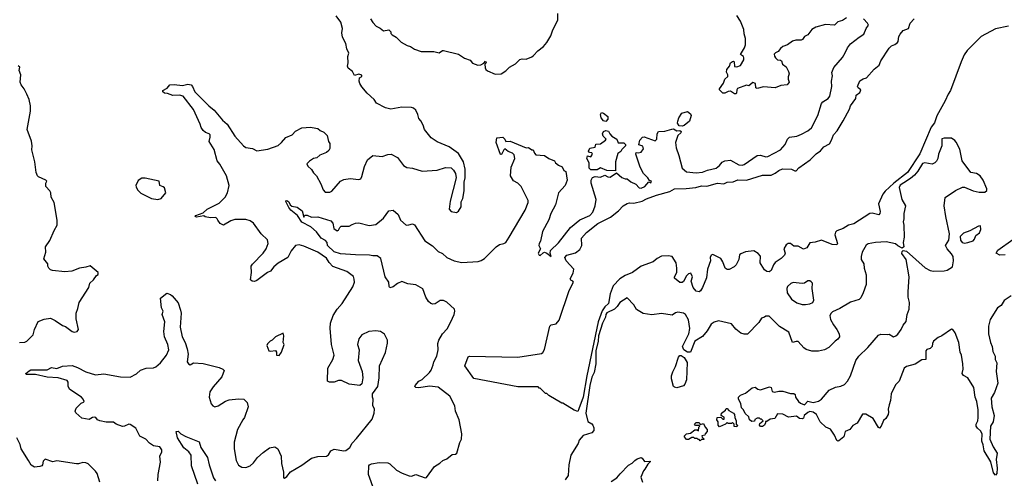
# Model space of a CAD drawing. Extents: x 2220333 to 2384341, y 721037 to 894043.
# Tile 121 of 256: x 2324998 to 2334166, y 782220 to 786487. Entities that reach past the tile are written whole.
import ezdxf

# ---------------------------------------------------------------- set-up
doc = ezdxf.new("R2010")
doc.units = 0

msp = doc.modelspace()

# ---------------------------------------------------------------- linework, layer by layer
at = {"layer": '0CON10XD'}
for points in [[(2328571.7, 785131.7), (2328602.7, 785112.7), (2328655, 785105.8), (2328745, 785078.8), (2328885, 785088.1), (2328963.3, 785113.3), (2329015, 785110), (2329038.3, 785088.3), (2329056.7, 785055), (2329061.2, 785015), (2329005, 784800), (2328996.7, 784725), (2329015, 784703.3), (2329065, 784693.3), (2329082.5, 784705), (2329107.5, 784745), (2329108.3, 784791.7), (2329122.5, 784825), (2329136.7, 784895), (2329136.7, 784975), (2329146.4, 785016.4), (2329146.2, 785095), (2329128.8, 785165), (2329085, 785242.5), (2328997.5, 785305), (2328885, 785350), (2328828.3, 785388.3), (2328767.5, 785465), (2328756, 785505), (2328733.8, 785545), (2328715, 785566.7), (2328705.7, 785605), (2328685, 785646.2), (2328665, 785664.2), (2328645, 785670), (2328557.3, 785672.7), (2328455, 785653.8), (2328405, 785666.7), (2328320.7, 785710.7), (2328297.5, 785745), (2328233.3, 785805), (2328185, 785862.5), (2328165, 785892.5), (2328158.8, 785915), (2328162.5, 785945), (2328185, 785960), (2328185, 785970), (2328155, 785981.2), (2328115, 785967.5), (2328096.1, 786006.1), (2328057.5, 786035), (2328050, 786055), (2328057.5, 786085), (2328053.3, 786145), (2328063.3, 786175), (2328043.3, 786215), (2328033.3, 786265), (2328004, 786325), (2327997.5, 786365), (2328002.5, 786405), (2327986.7, 786465), (2327945, 786523.3)], [(2328265, 786496.2), (2328285, 786460), (2328317, 786427), (2328355, 786407.5), (2328385, 786383.3), (2328435, 786392.5), (2328452.5, 786375), (2328455, 786360), (2328467.5, 786345), (2328502.5, 786325), (2328549.3, 786279.3), (2328605, 786246.7), (2328637.7, 786237.7), (2328675, 786213.8), (2328735, 786191.2), (2328855, 786191.4), (2328905, 786177.5), (2328935, 786200), (2328945, 786200), (2329083.8, 786166.2), (2329140.3, 786130.3), (2329191.7, 786111.7), (2329215, 786082.5), (2329265, 786063.3), (2329292.5, 786067.5), (2329318.3, 786081.7), (2329335, 786100), (2329340, 786085), (2329330, 786075), (2329330.7, 786040.7), (2329336.7, 786025), (2329355, 786011.2), (2329425, 785981.2), (2329480, 785985), (2329525, 786012.5), (2329557.5, 786045), (2329615, 786077.5), (2329655, 786117.5), (2329675, 786122.5), (2329715, 786120), (2329765, 786141.2), (2329782.5, 786155), (2329822.3, 786197.7), (2329875, 786237.5), (2329906.7, 786275), (2329943.9, 786336.1), (2329958.8, 786385), (2330010, 786485), (2330010, 786545)], [(2332695, 786504), (2332660.3, 786479.7), (2332615, 786466), (2332585, 786436.2), (2332501.2, 786441.2), (2332411.7, 786418.3), (2332372.5, 786395), (2332337.5, 786345), (2332305, 786330), (2332287, 786303), (2332275, 786297.5), (2332225, 786296.7), (2332193.9, 786286.1), (2332146.1, 786253.9), (2332102.7, 786237.3), (2332080.5, 786219.5), (2332059.5, 786190.5), (2332035, 786180), (2332023, 786167), (2332025, 786147.5), (2332035, 786133.8), (2332055, 786113.3), (2332081.7, 786111.7), (2332090, 786105), (2332100, 786075), (2332135, 786050), (2332157.5, 786005), (2332162.5, 785985), (2332152.5, 785955), (2332153.3, 785935), (2332162.5, 785905), (2332145, 785881.2), (2332086, 785874), (2332033, 785853), (2331925, 785862.5), (2331865, 785847.5), (2331853, 785853), (2331850, 785895), (2331825, 785902), (2331786.7, 785873.3), (2331765, 785876.7), (2331682.7, 785847.3), (2331673.8, 785835), (2331672.5, 785805), (2331665, 785797.5), (2331655, 785797.5), (2331615, 785821.2), (2331595, 785820), (2331565, 785803.3), (2331545, 785803.8), (2331513.9, 785833.9), (2331513.3, 785845), (2331552.5, 785897.5), (2331565, 785932.5), (2331591.7, 785958.3), (2331592.5, 785975), (2331578.3, 785998.3), (2331583.3, 786025), (2331607.5, 786055), (2331617.5, 786085), (2331635, 786097.5), (2331645, 786100), (2331650, 786095), (2331655, 786053.3), (2331675, 786050), (2331709.6, 786060.4), (2331739.2, 786115), (2331741.7, 786131.7), (2331736.2, 786145), (2331710, 786165), (2331746.7, 786225), (2331756.4, 786253.6), (2331756.4, 786313.6), (2331743.8, 786355), (2331740, 786395), (2331710, 786475), (2331676.7, 786525)], [(2328095, 784581.2), (2328125, 784593.8), (2328155, 784596.2), (2328253.4, 784573.4), (2328315, 784581.1), (2328385, 784641.2), (2328435, 784707.5), (2328475, 784713.8), (2328522, 784675), (2328545, 784623.3), (2328595, 784576.2), (2328622.7, 784577.3), (2328655, 784588), (2328675, 784578.8), (2328768.8, 784428.8), (2328843.1, 784383.1), (2328895, 784331.2), (2328935, 784311.2), (2328975, 784274.4), (2329043.3, 784245), (2329115, 784229.2), (2329267.7, 784237.7), (2329295, 784246.7), (2329325, 784265.5), (2329435, 784374.3), (2329465.6, 784394.4), (2329505, 784403.3), (2329524.3, 784415), (2329554.3, 784464.3), (2329705.4, 784715), (2329731.1, 784785), (2329731.1, 784805), (2329665.6, 784935), (2329635.8, 784965), (2329595, 784988.1), (2329567.3, 785035), (2329573.4, 785116.6), (2329606.7, 785195), (2329601.2, 785231.2), (2329585.9, 785245.9), (2329545, 785260.8), (2329515, 785286.7), (2329505, 785277.5), (2329485, 785232.5), (2329475, 785233.3), (2329433.3, 785345), (2329441.7, 785388.3), (2329495, 785393.3), (2329516.1, 785376.1), (2329525, 785352.5), (2329565, 785356.7), (2329715, 785296.2), (2329735, 785296.7), (2329765, 785277.5), (2329780, 785275), (2329790, 785245), (2329805, 785231.2), (2329885, 785222.5), (2329925, 785196.7), (2329977.5, 785175), (2329987.5, 785155), (2330015, 785132.5), (2330049.3, 785119.3), (2330063.3, 785085), (2330083.3, 785073.3), (2330094.2, 784995), (2330075.6, 784944.4), (2330015.7, 784875), (2329986.7, 784765), (2329943.8, 784685), (2329925.3, 784624.7), (2329865.7, 784515), (2329846.7, 784425), (2329833.3, 784403.3), (2329832.5, 784385), (2329847.5, 784355), (2329826.2, 784315), (2329833.3, 784295), (2329845, 784293.3), (2329870.8, 784319.2), (2329885, 784323.8), (2329905, 784316.2), (2329945.8, 784284.2), (2329937.1, 784315), (2329941.2, 784338.8), (2330015, 784412.5), (2330125.3, 784554.7), (2330214.1, 784625.9), (2330305, 784666.7), (2330334.7, 784695.3), (2330356.5, 784755), (2330364.3, 784814.3), (2330317.5, 784965), (2330318, 784995), (2330331.3, 785018.7), (2330355, 785026.7), (2330405, 785020.8), (2330445, 785042.1), (2330475, 785025.6), (2330495, 785022.5), (2330555, 785062.5), (2330605, 785020), (2330635, 785007.5), (2330655, 785007.5), (2330689.5, 784979.5), (2330735, 784956), (2330765, 784924), (2330785, 784920), (2330820, 784935), (2330855, 784980), (2330875, 784970), (2330880, 784985), (2330861.7, 784991.7), (2330847.5, 785015), (2330805, 785057.5), (2330776.1, 785116.1), (2330733.3, 785235), (2330738.3, 785251.7), (2330755, 785248.8), (2330785, 785255.7), (2330806.7, 785285), (2330800, 785310), (2330763, 785323), (2330773, 785367), (2330796.4, 785393.6), (2330813.6, 785396.4), (2330915, 785360), (2330928.8, 785375), (2330933.9, 785426.1), (2330945, 785447.5), (2331005, 785449.2), (2331070.7, 785469.3), (2331085, 785473.3), (2331115, 785453.3), (2331145, 785457.5), (2331157, 785447), (2331152.5, 785435), (2331125, 785410), (2331102.9, 785345), (2331108.9, 785295), (2331136.5, 785225), (2331165, 785106.7), (2331205, 785072), (2331295, 785060.9), (2331355, 785068.5), (2331403, 785087), (2331483.7, 785106.3), (2331515, 785131.4), (2331538.6, 785161.4), (2331565, 785174.5), (2331615, 785179.4), (2331695, 785138.1), (2331725, 785133.5), (2331745, 785140), (2331865, 785222.5), (2331895, 785227.5), (2331945, 785212.2), (2331965, 785215.6), (2332082.1, 785277.9), (2332126, 785325), (2332146, 785375), (2332165, 785394), (2332235, 785402), (2332277, 785423), (2332337, 785453), (2332369.8, 785480.2), (2332430.8, 785595), (2332462.4, 785707.6), (2332475, 785722.9), (2332525, 785754.3), (2332540.5, 785775), (2332560.5, 785865), (2332557.8, 785915), (2332567.1, 785965), (2332560, 785995), (2332578, 786042), (2332657.5, 786135), (2332685, 786178.8), (2332704.5, 786225.5), (2332735, 786262), (2332813.3, 786325), (2332858.8, 786351.2), (2332880, 786405), (2332902.5, 786435), (2332893.3, 786455), (2332856, 786496)], [(2334205, 786425.8), (2334085, 786402.9), (2333949.1, 786330.9), (2333818.3, 786201.7), (2333791, 786159), (2333764.2, 786095.8), (2333665, 785828.8), (2333641.4, 785795), (2333615, 785731.2), (2333538.7, 785591.3), (2333515, 785528.8), (2333484, 785486), (2333379.9, 785240.1), (2333265, 785064.7), (2333136.6, 784965), (2333055, 784891.7), (2333033.8, 784865), (2332993.2, 784775), (2333008.3, 784701.7), (2333007.3, 784682.7), (2332997.6, 784672.4), (2332935, 784688.2), (2332914.3, 784685), (2332765, 784588.1), (2332715, 784574.5), (2332665, 784544.5), (2332607.4, 784522.6), (2332595, 784508.8), (2332588.1, 784485), (2332613.8, 784405), (2332605, 784392), (2332564, 784396), (2332462.7, 784437.3), (2332404.3, 784415.7), (2332355, 784410.8), (2332325.4, 784364.6), (2332295, 784350.8), (2332245, 784379.4), (2332205, 784380), (2332175, 784404.4), (2332152.5, 784405), (2332135, 784391.5), (2332113.1, 784355), (2332126, 784315), (2332117.5, 784295), (2332087.5, 784265), (2332033.3, 784226.7), (2332015.6, 784205), (2331994, 784155), (2331975, 784140), (2331955, 784144), (2331931.3, 784161.3), (2331900.3, 784210.3), (2331893.9, 784226.1), (2331896, 784286), (2331873, 784313), (2331835, 784338), (2331755, 784326), (2331712.3, 784307.7), (2331701.4, 784298.6), (2331692.9, 784255), (2331670, 784205), (2331651.7, 784188.3), (2331603.6, 784163.6), (2331585, 784163.8), (2331566.7, 784175), (2331546, 784235), (2331525, 784266.7), (2331451.7, 784301.7), (2331435, 784297.5), (2331427.5, 784275), (2331430, 784245), (2331402.8, 784167.2), (2331391.9, 784085), (2331356.5, 783995), (2331338.1, 783965), (2331325, 783955.7), (2331295, 783962.5), (2331270, 783995), (2331251.2, 784055), (2331263.8, 784095), (2331248.3, 784128.3), (2331225, 784123.3), (2331206.7, 784105), (2331178.3, 784051.7), (2331165, 784043.3), (2331145, 784043.3), (2331095, 784082.5), (2331093.8, 784095), (2331115.8, 784135), (2331117.1, 784175), (2331110, 784225), (2331074.1, 784284.1), (2331035, 784290), (2330975, 784285.6), (2330934.6, 784265.4), (2330896, 784235), (2330784.7, 784195.3), (2330705, 784135.7), (2330635, 784107.9), (2330585.2, 784074.8), (2330525, 784010.8), (2330497, 783935), (2330480.1, 783845), (2330445, 783814.8), (2330421.4, 783778.6), (2330383.1, 783676.9), (2330277.3, 783172.7), (2330245, 782974.2), (2330205.6, 782865.6), (2330195, 782840), (2330160, 782855), (2330055, 782920), (2330045, 782920), (2329925, 782990), (2329905, 783010), (2329895, 783010), (2329845, 783060), (2329835, 783060), (2329825, 783070), (2329635, 783072.5), (2329225, 783150), (2329143.1, 783265), (2329175, 783350), (2329185, 783357.5), (2329635, 783347.5), (2329855, 783382.5), (2329869.3, 783390.7), (2329885, 783420), (2329933.3, 783635), (2329945, 783646.7), (2329993.6, 783656.4), (2330019.7, 783690.3), (2330115, 783967.5), (2330153.8, 784045), (2330147.5, 784055), (2330128.8, 784065), (2330122.9, 784075), (2330150.6, 784129.4), (2330157.5, 784167.5), (2330085.5, 784245), (2330074.4, 784275), (2330092.5, 784295), (2330173.2, 784316.8), (2330212.3, 784347.7), (2330232.3, 784385), (2330229.5, 784455), (2330275, 784507.5), (2330379.9, 784590.1), (2330499.1, 784650.9), (2330571.9, 784708.1), (2330615.6, 784755), (2330655, 784777.3), (2330675, 784782.7), (2330715, 784781.2), (2330795, 784800), (2330835, 784820.9), (2330927.5, 784855), (2331052.4, 784887.6), (2331095, 784912.9), (2331201.9, 784918.1), (2331292.9, 784927.1), (2331345, 784942.1), (2331395, 784936.9), (2331495, 784965.3), (2331555, 784961.1), (2331585, 784975.5), (2331640.9, 784979.1), (2331685, 784998.2), (2331765, 784993.1), (2331915, 785040.5), (2331995, 785040), (2332032.1, 785057.9), (2332065, 785085.6), (2332101.1, 785098.9), (2332185, 785097.5), (2332215, 785082), (2332228.6, 785081.4), (2332251.1, 785108.9), (2332357.4, 785182.6), (2332415, 785240), (2332455, 785268), (2332485, 785304), (2332537.7, 785332.3), (2332558, 785365), (2332575, 785417.5), (2332608.3, 785451.7), (2332664.2, 785545.8), (2332723.8, 785655), (2332733.8, 785685), (2332782, 785755), (2332787.5, 785785), (2332819.3, 785810.7), (2332827.5, 785825), (2332830, 785835), (2332803.6, 785853.6), (2332800, 785865), (2332821.2, 785918.8), (2332852.7, 785937.3), (2332882.5, 785945), (2332955, 786026.7), (2333000, 786065), (2333016.2, 786105), (2333095, 786223.8), (2333114.5, 786245.5), (2333145, 786256), (2333171.2, 786275), (2333178.8, 786285), (2333185, 786330), (2333195, 786353.3), (2333225, 786385.8), (2333274.3, 786405.7), (2333290.6, 786455), (2333325, 786496)], [(2324995, 783484.2), (2325045, 783488), (2325065, 783496.7), (2325122.5, 783555), (2325136.2, 783605), (2325170.4, 783679.6), (2325225, 783701.8), (2325285, 783710.5), (2325328.6, 783688.6), (2325395, 783641.2), (2325425, 783633.3), (2325485, 783586.7), (2325505, 783581.2), (2325533.6, 783586.4), (2325546.2, 783605), (2325524.2, 783705), (2325524.2, 783755), (2325540.8, 783799.2), (2325552.9, 783855), (2325640.8, 783995), (2325651.2, 784035), (2325684.2, 784065.8), (2325714, 784106), (2325730, 784115), (2325730, 784135), (2325655, 784196.7), (2325615, 784183.3), (2325555, 784176.2), (2325483.6, 784146.4), (2325417.7, 784142.3), (2325303.6, 784153.6), (2325285, 784160), (2325270, 784175), (2325260, 784195), (2325260, 784215), (2325221.7, 784261.7), (2325240, 784325), (2325237.5, 784375), (2325278.3, 784431.7), (2325317.5, 784525), (2325347.5, 784575), (2325347, 784623), (2325317.5, 784785), (2325292.5, 784835), (2325287, 784877), (2325280, 784895), (2325240, 784935), (2325240, 784965), (2325250, 784985), (2325240, 784995), (2325173.9, 785023.9), (2325162.5, 785035), (2325150, 785065), (2325140, 785165), (2325110, 785275), (2325113.3, 785315), (2325107.7, 785357.7), (2325066, 785465), (2325098, 785635), (2325100, 785685), (2325086, 785745), (2325065.8, 785795.8), (2325040, 785845), (2325011.7, 785881.7), (2325003.3, 785905), (2325010, 785975), (2324992.5, 786015), (2325000, 786045), (2324985, 786057.5)], [(2326284.3, 782195), (2326288.1, 782255), (2326310.5, 782369.5), (2326303, 782427), (2326322.1, 782465), (2326322.1, 782485), (2326301.5, 782511.5), (2326245, 782521.9), (2326207, 782547), (2326172, 782585), (2326115, 782611.4), (2326080.5, 782685), (2326025, 782720), (2326015, 782723.3), (2325975, 782703.8), (2325955, 782702.5), (2325897.5, 782725), (2325872.3, 782742.3), (2325803, 782743), (2325744.3, 782754.3), (2325722.5, 782762.5), (2325706, 782785), (2325697.6, 782787.6), (2325675, 782785.6), (2325645, 782766), (2325575, 782778.8), (2325520.5, 782830.5), (2325513.3, 782845), (2325525, 782873.3), (2325571.7, 782918.3), (2325593, 782927), (2325597.5, 782935), (2325590, 782955), (2325573.6, 782973.6), (2325465, 783046.7), (2325448.8, 783075), (2325450, 783115), (2325440.5, 783130.5), (2325355, 783154.4), (2325252.4, 783162.4), (2325145, 783186.5), (2325057, 783187), (2325053.8, 783195), (2325085, 783221.2), (2325102.1, 783227.9), (2325221.1, 783228.9), (2325255, 783228.9), (2325295, 783250.5), (2325345, 783242.5), (2325395, 783262.5), (2325485, 783268.5), (2325535, 783252.1), (2325615, 783210.9), (2325705, 783184.2), (2325781.2, 783191.2), (2325935, 783163.1), (2326025, 783161.4), (2326085, 783191.2), (2326124.3, 783225.7), (2326175, 783246.2), (2326245, 783248), (2326264.2, 783255.8), (2326308, 783295), (2326364.3, 783365), (2326385.6, 783415), (2326375.7, 783465), (2326345.8, 783535), (2326340.6, 783585), (2326348.6, 783675), (2326326, 783745), (2326333.3, 783775), (2326317.5, 783805), (2326310, 783895), (2326368.3, 783941.7), (2326400.7, 783930.7), (2326418, 783918), (2326475, 783852.5), (2326496.2, 783785), (2326501.2, 783755), (2326490.8, 783625), (2326512.2, 783535), (2326539.2, 783485), (2326558, 783425), (2326568, 783375), (2326558.8, 783305), (2326570, 783285), (2326585, 783276.7), (2326617, 783293), (2326705, 783288), (2326855, 783251.2), (2326890, 783235), (2326901.7, 783221.7), (2326881.2, 783165), (2326798.3, 783071.7), (2326768.8, 783025), (2326762, 782975), (2326781.7, 782911.7), (2326795, 782893.3), (2326816.4, 782886.4), (2326845.6, 782894.4), (2326915, 782937.1), (2326948.9, 782951.1), (2327035, 782960.5), (2327086.4, 782956.4), (2327115.8, 782925), (2327124, 782885), (2327092.5, 782785), (2327076.7, 782763.3), (2327027.1, 782675), (2326994.2, 782555), (2326994.3, 782495), (2327014.2, 782385), (2327035, 782341.2), (2327065, 782324.2), (2327105, 782319.4), (2327145, 782336.7), (2327175, 782364.4), (2327212.5, 782415), (2327265, 782461.4), (2327325, 782504), (2327375, 782512), (2327400, 782495), (2327432.2, 782425), (2327436.4, 782356.4), (2327454.1, 782275.9), (2327453.3, 782225), (2327465, 782222.5), (2327485, 782236.7), (2327519.7, 782280.3), (2327625, 782342.5), (2327715, 782407.5), (2327775, 782422.2), (2327854.3, 782425.7), (2327871.7, 782438.3), (2327896.2, 782475), (2327925, 782490), (2328015.7, 782475.7), (2328035, 782477.5), (2328072.4, 782507.6), (2328095, 782546.2), (2328135, 782588.8), (2328278.7, 782771.3), (2328297.1, 782825), (2328303, 782863), (2328287, 782897), (2328290, 782955), (2328283.3, 782975), (2328283.8, 783005), (2328332.5, 783075), (2328346.2, 783155), (2328347.5, 783265), (2328405, 783390), (2328423.6, 783476.4), (2328422.5, 783505), (2328395, 783560), (2328356.4, 783586.4), (2328315, 783591.2), (2328250, 783585), (2328185, 783556), (2328155, 783516.7), (2328143.6, 783465), (2328160, 783415), (2328150.4, 783315), (2328186.9, 783215), (2328192.9, 783155), (2328185, 783097.5), (2328165.8, 783084.2), (2328065, 783097.1), (2327995, 783131.5), (2327965, 783130.6), (2327925, 783114), (2327883.9, 783113.9), (2327862.5, 783125), (2327865.8, 783245), (2327914, 783326), (2327925.5, 783365), (2327900.8, 783465), (2327887.5, 783617.5), (2327891.8, 783665), (2327915.4, 783735), (2327953.5, 783795), (2328000, 783845), (2328099.7, 784000.3), (2328113.8, 784045), (2328113.6, 784073.6), (2328105, 784096.7), (2328045, 784143.8), (2327915, 784191.8), (2327879.4, 784229.4), (2327855, 784266.8), (2327773.5, 784323.5), (2327645, 784380.9), (2327599.1, 784390.9), (2327565, 784385.7), (2327524.4, 784335.6), (2327495, 784274), (2327405, 784222), (2327363, 784187), (2327334.1, 784145.9), (2327305, 784136.2), (2327205, 784060), (2327185, 784052), (2327163, 784053), (2327146.4, 784066.4), (2327156, 784135), (2327154, 784195), (2327165, 784213.3), (2327265, 784314), (2327294.2, 784355), (2327312.5, 784405), (2327305, 784440), (2327245.9, 784495.9), (2327175, 784594.3), (2327145, 784616.9), (2327105, 784626.9), (2327002.2, 784627.8), (2326962.8, 784617.2), (2326895, 784576.7), (2326865, 784590), (2326841.9, 784621.9), (2326837.5, 784635), (2326825, 784645.6), (2326775, 784643.1), (2326725, 784653.8), (2326713, 784663), (2326645, 784650), (2326632.5, 784655), (2326637.5, 784665), (2326705, 784688.8), (2326745, 784724.2), (2326855, 784778.8), (2326912.5, 784835), (2326932.5, 784875), (2326947.5, 784945), (2326922.5, 785035), (2326862.8, 785142.8), (2326838, 785175), (2326809.6, 785279.6), (2326762.7, 785352.7), (2326772.9, 785395), (2326771.4, 785415), (2326763.3, 785425), (2326727.7, 785437.7), (2326706.1, 785456.1), (2326686.7, 785485), (2326678.8, 785515), (2326615, 785651.2), (2326521.2, 785775), (2326485, 785785.5), (2326425, 785783.5), (2326375, 785801.9), (2326345, 785803.5), (2326329.4, 785815), (2326331.5, 785828.5), (2326369.9, 785850.1), (2326395, 785880), (2326435, 785884.2), (2326515, 785874.4), (2326565, 785887.5), (2326595, 785880), (2326607, 785867), (2326628.8, 785815), (2326758.8, 785685), (2326808.8, 785645), (2326885, 785553.8), (2326930, 785515), (2327000.6, 785405), (2327082, 785315), (2327105, 785298.6), (2327165, 785288.1), (2327205, 785265.6), (2327307, 785283), (2327405, 785316.9), (2327436.8, 785343.2), (2327475, 785391.4), (2327534.1, 785415.9), (2327565, 785450), (2327625, 785480), (2327705, 785488), (2327755, 785478), (2327773.9, 785473.9), (2327795.9, 785455.9), (2327830.7, 785440.7), (2327860.7, 785410.7), (2327873.3, 785355), (2327886.7, 785335), (2327885, 785290), (2327875, 785270), (2327855, 785251.2), (2327792.3, 785227.7), (2327765, 785203.3), (2327735, 785196), (2327695, 785171.2), (2327672.5, 785145), (2327681.2, 785125), (2327714.4, 785094.4), (2327735, 785062), (2327762.5, 785035), (2327800.9, 784960.9), (2327822.8, 784902.8), (2327841.3, 784881.3), (2327885, 784882.7), (2327905, 784893.3), (2327985, 784984.2), (2328015, 785000.6), (2328075, 785009.5), (2328155, 785000.8), (2328174.2, 785005.8), (2328185, 785027.5), (2328208.3, 785121.7), (2328235, 785183.8), (2328285, 785223.3), (2328374.1, 785214.1), (2328425.7, 785234.3), (2328455.7, 785235.7), (2328515, 785206), (2328571.7, 785131.7)], [(2330455, 785540), (2330433.3, 785545), (2330412, 785575), (2330406.2, 785605), (2330415, 785622.5), (2330435, 785618.8), (2330473.8, 785585), (2330475, 785562.5), (2330455, 785540)], [(2331165, 785496.2), (2331138.8, 785498.8), (2331123.6, 785523.6), (2331127, 785543), (2331136.2, 785575), (2331162.3, 785617.7), (2331215, 785633.3), (2331245, 785612.5), (2331251.2, 785595), (2331235, 785542.5), (2331185, 785503.3), (2331165, 785496.2)], [(2330545, 785080), (2330463.4, 785083.4), (2330405, 785110), (2330375, 785090), (2330315, 785090), (2330300, 785105), (2330300, 785155), (2330277.5, 785195), (2330285, 785220), (2330315, 785212.5), (2330332.5, 785235), (2330325, 785250), (2330303, 785253), (2330293.3, 785263.3), (2330305, 785292.5), (2330355, 785300), (2330361.7, 785328.3), (2330407, 785333), (2330452.5, 785365), (2330457.5, 785375), (2330430, 785405), (2330425.8, 785425), (2330435, 785446.2), (2330455, 785456.2), (2330479.3, 785449.3), (2330492.5, 785425), (2330512.5, 785405), (2330556.7, 785375), (2330571.7, 785341.7), (2330621.7, 785341.7), (2330640, 785325), (2330640, 785315), (2330605, 785280), (2330595, 785260), (2330568.3, 785241.7), (2330546.2, 785165), (2330545, 785080)], [(2333620.6, 784655), (2333606, 784754), (2333615.9, 784834.1), (2333711.2, 784898.8), (2333775, 784928.8), (2333795, 784930), (2333875.9, 784895.9), (2333932.3, 784882.3), (2333985, 784883.3), (2334003, 784897), (2334002.5, 784915), (2333968, 784995), (2333941.2, 785035), (2333907.3, 785057.3), (2333852.5, 785065), (2333774.2, 785174.2), (2333753, 785283), (2333718.7, 785348.7), (2333705, 785363.8), (2333675, 785383.8), (2333605, 785386), (2333585, 785377.5), (2333583.8, 785315), (2333552, 785235), (2333546.7, 785195), (2333535, 785170), (2333520, 785155), (2333493, 785143), (2333425, 785156.2), (2333405, 785150), (2333361, 785079), (2333328.8, 785041.2), (2333291.2, 785008.8), (2333230.7, 784969.3), (2333195, 784946.8), (2333185.5, 784925), (2333210, 784815), (2333246, 784755), (2333230, 784685), (2333230, 784635), (2333222.5, 784605), (2333231.2, 784575), (2333232, 784465), (2333223.3, 784415), (2333230, 784375), (2333215, 784362.5), (2333175, 784382.5), (2333151.7, 784401.7), (2333065, 784418.8), (2332965, 784413.8), (2332899.5, 784400.5), (2332880.3, 784389.7), (2332840.8, 784325), (2332833.1, 784285), (2332834.3, 784255), (2332857.8, 784215), (2332861.4, 784175), (2332878.3, 784111.7), (2332878, 784022), (2332850.6, 783945), (2332829.7, 783900.3), (2332815, 783883.3), (2332735, 783857.5), (2332635, 783800), (2332565, 783767.5), (2332552.5, 783755), (2332542.5, 783735), (2332547, 783697), (2332575, 783647.5), (2332607.5, 783605), (2332627.5, 783565), (2332630, 783535), (2332616.4, 783513.6), (2332590, 783495), (2332533, 783437), (2332490, 783415), (2332435, 783403.3), (2332375, 783403.3), (2332319.3, 783419.3), (2332297.5, 783435), (2332245, 783492.5), (2332227, 783493), (2332195, 783482.5), (2332158.3, 783578.3), (2332072.1, 783632.1), (2331975, 783730), (2331945, 783730), (2331931.7, 783718.3), (2331905, 783710), (2331879.3, 783670.7), (2331775, 783562.5), (2331745, 783562.5), (2331711.7, 783571.7), (2331665, 783606.7), (2331625, 783658.8), (2331505, 783683.8), (2331465, 783672), (2331435, 783654), (2331398.3, 783591.7), (2331355, 783538), (2331285, 783497.5), (2331242.5, 783395), (2331215, 783392.9), (2331182.5, 783415), (2331170, 783445), (2331228.8, 783565), (2331237.5, 783615), (2331225.8, 783695), (2331196.7, 783745), (2331180, 783755), (2331125, 783764.3), (2331105, 783758.6), (2331073.2, 783736.8), (2330975, 783752.9), (2330885, 783740.6), (2330803, 783753), (2330740.9, 783790.9), (2330715.8, 783835), (2330655, 783900), (2330585, 783856.2), (2330561.3, 783818.7), (2330536.7, 783793.3), (2330465, 783759.6), (2330455.4, 783745), (2330451, 783719), (2330425, 783664.3), (2330388.6, 783545), (2330385.3, 783495), (2330362.2, 783405), (2330360.8, 783285), (2330346.1, 783205), (2330325, 783161.4), (2330305, 783084.2), (2330270.4, 782825), (2330287.3, 782747.3), (2330325, 782726.2), (2330333.8, 782715), (2330345, 782690), (2330343.8, 782665), (2330325, 782643.8), (2330245, 782619.4), (2330206.7, 782575), (2330197.2, 782542.8), (2330129.1, 782435), (2330111.1, 782345), (2330105.8, 782245), (2330077.5, 782205)], [(2326285, 784813.8), (2326315.8, 784824.2), (2326358.8, 784875), (2326345, 784922.5), (2326335, 784932.5), (2326303.8, 784943.8), (2326297.5, 784985), (2326165, 785013.3), (2326135, 785012.5), (2326100.5, 784989.5), (2326080, 784945), (2326081.7, 784931.7), (2326093.9, 784903.9), (2326125, 784872.5), (2326224, 784824), (2326285, 784813.8)], [(2328299.2, 782110.8), (2328244.4, 782255), (2328249.1, 782335), (2328255, 782345.7), (2328273.9, 782356.1), (2328345, 782367.3), (2328425, 782364.5), (2328443.9, 782353.9), (2328505.6, 782295), (2328559.1, 782269.1), (2328625, 782242), (2328645, 782240.8), (2328685, 782255.8), (2328774.3, 782224.3), (2328785, 782228.8), (2328861.4, 782328.6), (2328910.3, 782359.7), (2328936.7, 782385), (2328975, 782402), (2329025, 782440), (2329055, 782443.8), (2329067.7, 782452.3), (2329095.9, 782554.1), (2329111.2, 782585), (2329113.6, 782633.6), (2329088.6, 782765), (2329056.4, 782843.6), (2329048, 782895), (2329003.4, 782983.4), (2328895, 783067.9), (2328815, 783077.1), (2328715, 783061.1), (2328687.5, 783065), (2328678, 783075), (2328680, 783085), (2328715, 783124), (2328745, 783138.8), (2328815, 783203.1), (2328830.4, 783225), (2328847.3, 783275), (2328855, 783303.8), (2328883.1, 783355), (2328894, 783415), (2328891.2, 783475), (2328900, 783505), (2328934, 783565), (2328978.9, 783611.1), (2329011.8, 783675), (2329041.9, 783745), (2329049.4, 783775), (2329045.7, 783795), (2328975, 783858.9), (2328945, 783874.3), (2328914.1, 783875.9), (2328865, 783842), (2328845, 783839.2), (2328825, 783845.8), (2328805, 783864), (2328779.6, 783905), (2328752.5, 783982.5), (2328685, 784019.6), (2328610.8, 784030.8), (2328555, 784050), (2328515, 784031.2), (2328475, 784001.2), (2328443.8, 783993.8), (2328436.7, 784005), (2328436.2, 784045), (2328401.9, 784095), (2328360, 784265), (2328325, 784290.8), (2328285, 784290), (2328256.5, 784296.5), (2328125, 784297.8), (2327985, 784307.7), (2327925, 784327.5), (2327862.5, 784385), (2327860, 784415), (2327845, 784434.2), (2327805, 784455.6), (2327762.8, 784512.8), (2327710, 784560), (2327625, 784601.8), (2327584.5, 784664.5), (2327523.6, 784715), (2327505, 784739.2), (2327476, 784795), (2327477, 784803), (2327485, 784804), (2327505, 784793.8), (2327517.1, 784765), (2327531.1, 784751.1), (2327582.5, 784742.5), (2327628.3, 784708.3), (2327645, 784650), (2327653, 784667), (2327675, 784668.8), (2327715, 784650.8), (2327775, 784652), (2327895, 784616.2), (2327913.3, 784595), (2327923.3, 784545), (2327955, 784523.3), (2327965, 784527.5), (2327977.5, 784555), (2327990, 784565), (2328065, 784566.7), (2328095, 784581.2)], [(2334230.9, 783919.1), (2334165, 783873.3), (2334135, 783826.7), (2334103.3, 783805), (2334035, 783696.7), (2334016.9, 783635), (2334019.6, 783565), (2334036.2, 783485), (2334053.8, 783445), (2334059.8, 783399.8), (2334080, 783355), (2334081.9, 783325), (2334096.7, 783295), (2334089.2, 783215), (2334106, 783105), (2334075, 783017.5), (2334044.4, 782965), (2334048.6, 782885), (2334070, 782805), (2334060.8, 782745), (2334037.5, 782705), (2334032, 782585), (2334061.7, 782511.7), (2334100, 782455), (2334088.8, 782395), (2334100, 782315), (2334096.7, 782263.3), (2334085, 782250), (2334065, 782270), (2334041.7, 782371.7), (2333976.7, 782475), (2333970.3, 782530.3), (2333955.6, 782565), (2333960, 782635), (2333945, 782662.5), (2333915.5, 782685.5), (2333904, 782705), (2333904, 782725), (2333918.1, 782755), (2333923.6, 782786.4), (2333922.6, 782857.4), (2333908.8, 782935), (2333894.7, 782975), (2333882.2, 783065), (2333825, 783153.3), (2333785, 783178), (2333772.5, 783195), (2333783.1, 783235), (2333778.6, 783285), (2333766, 783365), (2333754.1, 783394.1), (2333743.3, 783485), (2333707.5, 783575), (2333685, 783603.8), (2333675, 783606.2), (2333582.5, 783545), (2333549.5, 783530.5), (2333505, 783496.2), (2333495.6, 783475), (2333494, 783445), (2333475, 783428), (2333445, 783418), (2333434.3, 783405), (2333434, 783326), (2333397.8, 783322.2), (2333335, 783282.5), (2333255, 783260), (2333234.7, 783245.3), (2333185.7, 783124.3), (2333151.3, 783088.7), (2333113.3, 783005), (2333106.7, 782945), (2333093.3, 782905), (2333083, 782863), (2333087.5, 782835), (2333083.3, 782815), (2333063, 782777), (2333041.7, 782758.3), (2333020, 782705), (2333005, 782687.5), (2332995, 782692.5), (2332945.7, 782775.7), (2332875.8, 782815.8), (2332845, 782816.2), (2332795, 782732.5), (2332755, 782712.5), (2332727.5, 782675), (2332683.3, 782655), (2332673, 782607), (2332625, 782568.8), (2332615, 782566.7), (2332605, 782572.5), (2332585, 782622.5), (2332545.9, 782675.9), (2332502.5, 782695), (2332452.5, 782745), (2332417.5, 782815), (2332385, 782836.7), (2332355, 782840), (2332336.4, 782833.6), (2332303.3, 782805), (2332295, 782780), (2332285, 782772.5), (2332260, 782775), (2332229.3, 782799.3), (2332155, 782787.5), (2332105, 782817.5), (2332055, 782820), (2332030, 782775), (2331985, 782770), (2331955, 782750), (2331941.7, 782748.3), (2331942.5, 782735), (2331932.5, 782715), (2331913, 782703), (2331895, 782703.3), (2331887.5, 782715), (2331890.7, 782729.3), (2331920, 782755), (2331905, 782770), (2331895, 782770), (2331885, 782780), (2331865, 782780), (2331841.7, 782768.3), (2331838.3, 782751.7), (2331815, 782750), (2331793.3, 782765), (2331787.5, 782792.5), (2331754.3, 782824.3), (2331738, 782858), (2331717.5, 782875), (2331713.8, 782915), (2331690, 782955), (2331690, 782975), (2331710, 782995), (2331755, 783012.5), (2331819.3, 783060.7), (2331845, 783066.7), (2331869.3, 783049.3), (2331895, 783043.3), (2331980.7, 783070.7), (2331993.6, 783063.6), (2332005, 783027.5), (2332025, 783020), (2332065, 783030), (2332105, 783030), (2332175, 783007.5), (2332205, 783010), (2332218.3, 782998.3), (2332222.5, 782975), (2332248, 782935), (2332268.1, 782918.1), (2332305, 782903.3), (2332335, 782937.1), (2332385, 782926), (2332435, 782937.5), (2332463, 782957), (2332535, 783040), (2332595, 783067.5), (2332645, 783077.5), (2332676.4, 783093.6), (2332706.7, 783125), (2332735, 783172.5), (2332783.3, 783315), (2332812.5, 783355), (2332895, 783437.5), (2332995, 783552.5), (2333015, 783560), (2333075, 783557.5), (2333095, 783562.5), (2333135, 783536.7), (2333156.7, 783545), (2333175, 783561.2), (2333205, 783603.3), (2333224.2, 783645), (2333251.7, 783678.3), (2333262.5, 783745), (2333278.6, 783795), (2333284.2, 783855), (2333271.4, 783905), (2333269.2, 783955), (2333281.2, 784095), (2333252.5, 784255), (2333213, 784313), (2333215, 784330), (2333225, 784340), (2333255, 784332.5), (2333429.7, 784179.7), (2333475, 784154.3), (2333505, 784146.9), (2333605, 784150), (2333635, 784156.2), (2333683.6, 784186.4), (2333694, 784245), (2333689.2, 784285), (2333675, 784310), (2333632.5, 784355), (2333617.5, 784385), (2333650, 784435), (2333656.2, 784495), (2333620.6, 784655)], [(2333795, 784408.8), (2333825, 784414), (2333875, 784430), (2333888, 784445), (2333900, 784480), (2333935, 784503.8), (2333948, 784535), (2333945, 784570), (2333925, 784566.7), (2333845, 784522), (2333785, 784500), (2333755, 784470), (2333757.5, 784435), (2333773.9, 784413.9), (2333795, 784408.8)], [(2334175, 784298.6), (2334125, 784296.7), (2334090, 784315), (2334105, 784343.3), (2334245, 784442)], [(2332313.9, 783836.1), (2332355, 783843.8), (2332382.5, 783855), (2332393.6, 783876.4), (2332376.2, 783985), (2332380, 784035), (2332368.8, 784048.8), (2332355, 784056), (2332335, 784056), (2332305, 784036.2), (2332285, 784031.2), (2332198.3, 784041.7), (2332177, 784033), (2332146.2, 784005), (2332140, 783985), (2332142.9, 783945), (2332185, 783886.2), (2332232.3, 783852.3), (2332285, 783838), (2332313.9, 783836.1)], [(2327415, 783362.5), (2327435.9, 783394.1), (2327460, 783465), (2327450, 783485), (2327456.7, 783545), (2327450, 783570), (2327380, 783535), (2327350, 783505), (2327330, 783495), (2327305, 783470), (2327300, 783455), (2327317, 783407), (2327333.6, 783403.6), (2327380, 783410), (2327390, 783395), (2327390, 783365), (2327415, 783362.5)], [(2331115, 783063.3), (2331095, 783066.7), (2331086.7, 783075), (2331066.7, 783145), (2331066.4, 783173.6), (2331078.3, 783211.7), (2331105, 783260), (2331133, 783347), (2331145, 783362.5), (2331156.7, 783363.3), (2331185, 783344), (2331213, 783297), (2331206.2, 783135), (2331192.5, 783095), (2331178.3, 783081.7), (2331115, 783063.3)], [(2331675, 782700), (2331651.7, 782701.7), (2331650, 782725), (2331635, 782740), (2331625, 782730), (2331595, 782730), (2331585, 782740), (2331570, 782725), (2331515, 782700), (2331500, 782715), (2331500, 782745), (2331490, 782765), (2331493, 782787), (2331525, 782790), (2331545, 782770), (2331558.3, 782771.7), (2331558.3, 782788.3), (2331530, 782805), (2331533, 782827), (2331570, 782855), (2331575, 782870), (2331585, 782870), (2331600.7, 782850.7), (2331645, 782826.7), (2331653.3, 782815), (2331657.5, 782785), (2331670, 782755), (2331670, 782725), (2331680, 782715), (2331675, 782700)], [(2331335, 782570), (2331325, 782580), (2331315, 782580), (2331305, 782590), (2331285, 782590), (2331275, 782600), (2331255, 782600), (2331225, 782580), (2331205, 782582.5), (2331187.5, 782605), (2331187.5, 782615), (2331205, 782632.5), (2331245, 782640), (2331285, 782670), (2331305, 782670), (2331318.3, 782661.7), (2331320, 782695), (2331330, 782705), (2331325, 782710), (2331291.7, 782711.7), (2331280, 782725), (2331295, 782740), (2331325, 782740), (2331335, 782720), (2331365, 782730), (2331380, 782695), (2331397.5, 782675), (2331400, 782655), (2331380, 782635), (2331378.3, 782621.7), (2331350, 782615), (2331351.7, 782601.7), (2331368.3, 782588.3), (2331368.3, 782581.7), (2331345, 782580), (2331335, 782570)], [(2326655.8, 782165), (2326596.8, 782335), (2326593.3, 782435), (2326572.3, 782465), (2326526.2, 782505), (2326466.5, 782595), (2326453.3, 782656.7), (2326475, 782657.5), (2326497.5, 782635), (2326545, 782607.5), (2326668, 782558), (2326685, 782506.7), (2326745.7, 782415), (2326760.8, 782345), (2326803, 782223), (2326820, 782195)], [(2325743.8, 782185), (2325718.8, 782265), (2325705, 782287.5), (2325635, 782353.3), (2325615, 782362.5), (2325585, 782367.5), (2325545, 782353.3), (2325526.4, 782353.6), (2325345, 782381.2), (2325305, 782373.8), (2325235, 782397.8), (2325215, 782378), (2325210, 782345), (2325203, 782337), (2325185, 782328.8), (2325136.4, 782323.6), (2325105, 782343.3), (2325080.8, 782385), (2325012.5, 782495), (2325002, 782535), (2324972, 782595)], [(2330505, 782190), (2330556.7, 782225), (2330589.4, 782260.6), (2330665, 782341.2), (2330700.3, 782359.7), (2330724.1, 782385.9), (2330748.3, 782401.7), (2330785, 782412.5), (2330795, 782407.5), (2330815, 782377.5), (2330865, 782380), (2330870, 782375), (2330847, 782353), (2330820, 782305), (2330805, 782290), (2330780.7, 782229.3), (2330797.5, 782185)]]:
    msp.add_lwpolyline(points, dxfattribs=at)

doc.saveas('drawing.dxf')
